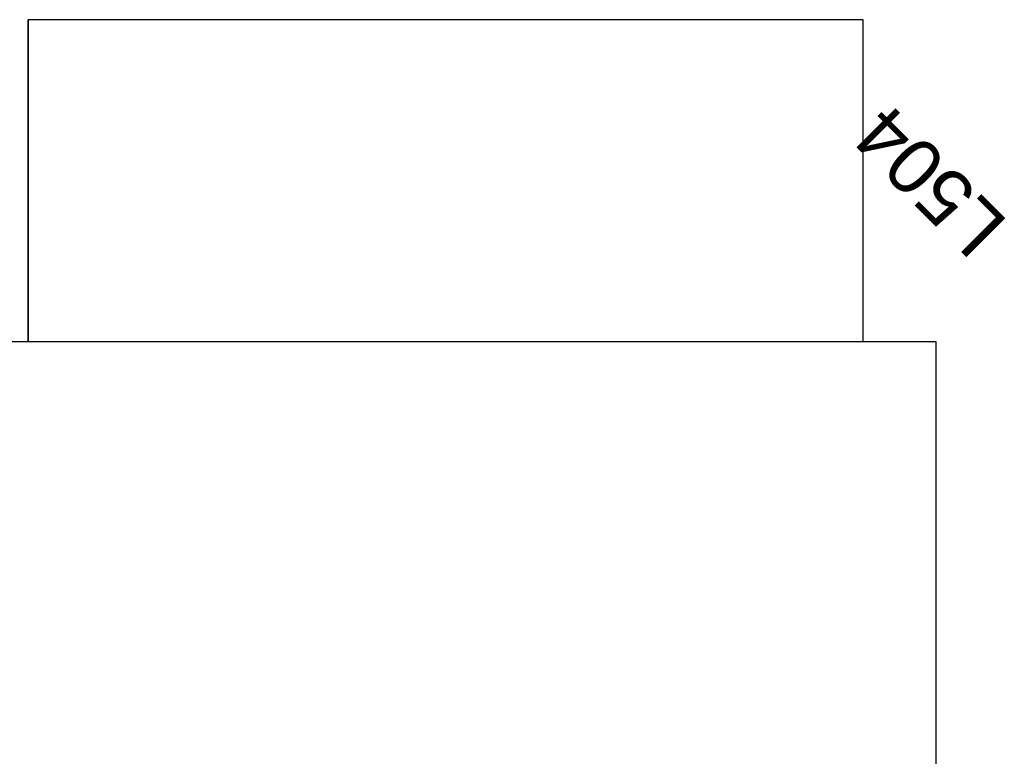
# Model space of a CAD drawing. Header units: inches. Extents: x 0 to 474, y -297 to 0.
# Tile 230 of 256: x 241.31 to 250.47, y -177.36 to -170.5. Entities that reach past the tile are written whole.
import ezdxf

# ---------------------------------------------------------------- set-up
doc = ezdxf.new("R2010")
doc.units = ezdxf.units.IN
doc.header["$MEASUREMENT"] = 0
doc.styles.add('Arial0', font='arial.ttf', dxfattribs={"height": 3.644212})

msp = doc.modelspace()

# ---------------------------------------------------------------- linework, layer by layer
at = {"color": 7, "true_color": 0xffffff}
for p, q in [((249.1568, -170.5028), (241.3858, -170.5028)), ((241.3858, -170.5028), (241.3858, -173.5028)), ((241.3858, -173.5028), (241.3858, -170.5028)), ((249.1568, -170.5028), (241.3858, -170.5028)), ((249.1568, -173.5028), (249.1568, -170.5028)), ((249.1568, -173.5028), (249.1568, -170.5028)), ((249.8388, -173.5028), (232.7728, -173.5028)), ((241.3858, -173.5028), (241.2258, -173.5028)), ((249.8388, -173.5028), (249.1568, -173.5028)), ((249.8388, -182.4028), (249.8388, -173.5028)), ((249.8388, -182.4028), (249.8388, -173.5028))]:
    msp.add_line(p, q, dxfattribs=at)
at = {"color": 18, "true_color": 0x000000}
for p, q in [((249.1568, -170.5028), (241.3858, -170.5028)), ((241.3858, -170.5028), (241.3858, -173.5028)), ((241.3858, -173.5028), (241.3858, -170.5028)), ((249.1568, -170.5028), (241.3858, -170.5028)), ((249.1568, -173.5028), (249.1568, -170.5028)), ((249.1568, -173.5028), (249.1568, -170.5028)), ((249.8388, -173.5028), (232.7728, -173.5028)), ((241.3858, -173.5028), (241.2258, -173.5028)), ((249.8388, -173.5028), (249.1568, -173.5028)), ((249.8388, -182.4028), (249.8388, -173.5028)), ((249.8388, -182.4028), (249.8388, -173.5028))]:
    msp.add_line(p, q, dxfattribs=at)

# ---------------------------------------------------------------- texts
at = {"color": 18, "true_color": 0x000000, "style": 'Arial0'}
msp.add_text('L504', height=0.51293, rotation=135, dxfattribs=at).set_placement((250.5221, -172.3919))

doc.saveas('drawing.dxf')
